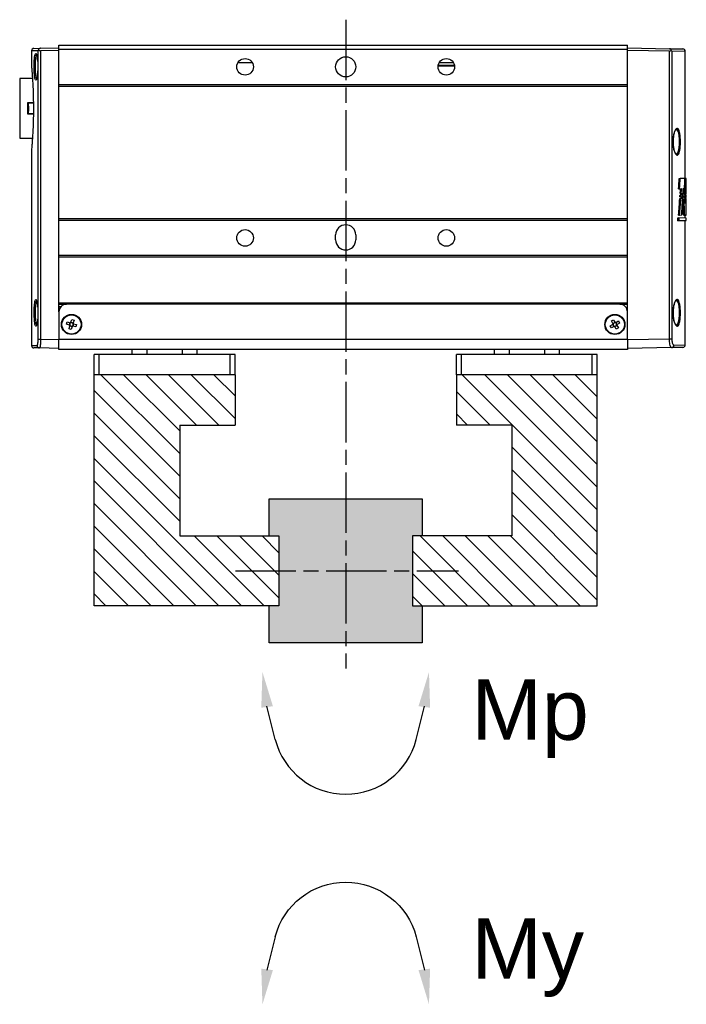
# Model space of a CAD drawing. Header units: millimetres. Extents: x 399 to 6233, y -1870 to 1602.
# Tile 54 of 256: x 3129 to 3261, y 871 to 1066. Entities that reach past the tile are written whole.
import ezdxf

# ---------------------------------------------------------------- set-up
doc = ezdxf.new("R2010")
doc.units = ezdxf.units.MM
doc.linetypes.add('AM_ISO08W050', pattern=[18, 12, -1.5, 3, -1.5])
for name, color, linetype, lineweight in [('AM_5', 3, 'Continuous', 25), ('AM_7', 4, 'AM_ISO08W050', 25), ('AM_8', 1, 'Continuous', 25)]:
    doc.layers.add(name, color=color, linetype=linetype, lineweight=lineweight)
doc.styles.get("Standard").update_dxf_attribs({"font": 'arial.ttf'})
pattern_1 = [(315, (3369.9288, 2243.5664), (2.245064, 2.245064), [])]

# ---------------------------------------------------------------- blocks, each defined once
blk = doc.blocks.new('CHS2B-S40_正')
at = {"color": 7, "linetype": 'Continuous', "lineweight": 25}
for p, q in [((3014.88, 4255.37), (3014.88, 4251.37)), ((3014.88, 4255.37), (3015.88, 4255.37)), ((3015.88, 4255.37), (3015.88, 4251.37)), ((3015.88, 4255.37), (3041.88, 4255.37)), ((3041.88, 4255.37), (3041.88, 4251.37)), ((3041.88, 4255.37), (3042.88, 4255.37)), ((3042.88, 4255.37), (3042.88, 4251.37)), ((3086.88, 4255.37), (3086.88, 4251.37)), ((3086.88, 4255.37), (3087.88, 4255.37)), ((3087.88, 4255.37), (3087.88, 4251.37)), ((3087.88, 4255.37), (3113.88, 4255.37)), ((3113.88, 4255.37), (3113.88, 4251.37)), ((3113.88, 4255.37), (3114.88, 4255.37)), ((3114.88, 4255.37), (3114.88, 4251.37)), ((3014.88, 4251.37), (3015.88, 4251.37)), ((3015.88, 4251.37), (3041.88, 4251.37)), ((3022.38, 4251.37), (3022.38, 4250.37)), ((3035.38, 4250.37), (3035.38, 4251.37)), ((3041.88, 4251.37), (3042.88, 4251.37)), ((3086.88, 4251.37), (3087.88, 4251.37)), ((3087.88, 4251.37), (3113.88, 4251.37)), ((3094.38, 4251.37), (3094.38, 4250.37)), ((3107.38, 4250.37), (3107.38, 4251.37)), ((3113.88, 4251.37), (3114.88, 4251.37)), ((2997.38, 4249.42), (2997.38, 4224.72)), ((2997.87, 4249.92), (3000.11, 4249.96)), ((3000.11, 4249.96), (3008.88, 4250.12)), ((3008.88, 4248.37), (3008.88, 4250.37)), ((3008.88, 4250.37), (3121.88, 4250.37)), ((3121.88, 4250.37), (3121.88, 4248.37)), ((3121.88, 4250.12), (3125.74, 4250.05)), ((3125.74, 4250.05), (3126.84, 4250.03)), ((3127.33, 4210.68), (3127.33, 4249.53)), ((3000.54, 4248.22), (3000.08, 4248.22)), ((3000.08, 4191.06), (3000.08, 4248.22)), ((3008.88, 4248.37), (3000.54, 4248.22)), ((3000.54, 4248.22), (3000.54, 4191.06)), ((3008.88, 4248.37), (3008.88, 4242.87)), ((3008.88, 4248.37), (3121.88, 4248.37)), ((3125.53, 4248.3), (3121.88, 4248.37)), ((3121.88, 4242.87), (3121.88, 4248.37)), ((3126.01, 4248.3), (3125.53, 4248.3)), ((3125.53, 4190.98), (3125.53, 4248.3)), ((3126.01, 4248.3), (3126.01, 4190.98)), ((3010.44, 4245.09), (3010.94, 4245.39)), ((3010.69, 4244.68), (3010.44, 4245.09)), ((3010.69, 4246.06), (3011.11, 4246.31)), ((3010.99, 4245.56), (3010.69, 4246.06)), ((3011.19, 4244.97), (3010.69, 4244.68)), ((3011.05, 4245.23), (3010.96, 4245.39)), ((3011, 4245.55), (3011.16, 4245.64)), ((3011.11, 4246.31), (3011.4, 4245.8)), ((3011.2, 4244.98), (3011.11, 4245.14)), ((3011.25, 4245.7), (3011.41, 4245.79)), ((3011.52, 4245.04), (3011.35, 4244.94)), ((3011.66, 4244.43), (3011.36, 4244.93)), ((3011.56, 4245.75), (3011.66, 4245.59)), ((3011.58, 4245.76), (3012.08, 4246.06)), ((3011.77, 4245.19), (3011.61, 4245.09)), ((3012.07, 4244.67), (3011.66, 4244.43)), ((3011.71, 4245.5), (3011.81, 4245.34)), ((3011.78, 4245.17), (3012.07, 4244.67)), ((3012.32, 4245.64), (3011.82, 4245.35)), ((3012.08, 4246.06), (3012.32, 4245.64)), ((3118.4, 4245.41), (3118.54, 4245.87)), ((3118.96, 4245.24), (3118.4, 4245.41)), ((3118.54, 4245.87), (3119.1, 4245.7)), ((3118.88, 4244.52), (3119.05, 4245.08)), ((3118.98, 4245.24), (3119.03, 4245.42)), ((3119.23, 4245.04), (3119.05, 4245.1)), ((3119.06, 4245.52), (3119.11, 4245.7)), ((3119.25, 4245.77), (3119.43, 4245.72)), ((3119.26, 4245.79), (3119.42, 4246.35)), ((3119.51, 4244.96), (3119.33, 4245.01)), ((3119.51, 4244.94), (3119.34, 4244.39)), ((3119.42, 4246.35), (3119.88, 4246.21)), ((3119.53, 4245.69), (3119.71, 4245.64)), ((3119.7, 4245.22), (3119.65, 4245.04)), ((3120.22, 4244.87), (3119.67, 4245.03)), ((3119.88, 4246.21), (3119.72, 4245.65)), ((3119.79, 4245.5), (3119.73, 4245.32)), ((3119.8, 4245.49), (3120.36, 4245.33)), ((3120.36, 4245.33), (3120.22, 4244.87)), ((3126.36, 4245.54), (3126.36, 4245.55)), ((2999.72, 4244.16), (2999.76, 4243.84)), ((3008.88, 4242.87), (3008.88, 4241.32)), ((3119.34, 4244.39), (3118.88, 4244.52)), ((3121.88, 4242.87), (3121.88, 4241.32)), ((3009.06, 4242.17), (3008.88, 4242.17)), ((3010.38, 4241.37), (3008.88, 4241.37)), ((3008.88, 4241.32), (3008.88, 4241.07)), ((3121.88, 4241.07), (3008.88, 4241.07)), ((3008.88, 4241.07), (3008.88, 4231.92)), ((3010.38, 4241.37), (3120.38, 4241.37)), ((3121.88, 4241.37), (3120.38, 4241.37)), ((3121.5, 4241.87), (3121.88, 4241.87)), ((3121.88, 4241.32), (3121.88, 4241.07)), ((3121.88, 4241.07), (3121.88, 4231.92)), ((3126.36, 4240.59), (3126.36, 4240.59)), ((3121.88, 4231.92), (3008.88, 4231.92)), ((3008.88, 4231.92), (3008.88, 4231.62)), ((3121.88, 4231.62), (3008.88, 4231.62)), ((3008.88, 4231.62), (3008.88, 4224.62)), ((3121.88, 4231.92), (3121.88, 4231.62)), ((3121.88, 4231.62), (3121.88, 4224.62)), ((3062.88, 4227.57), (3062.88, 4228.57)), ((3066.88, 4228.57), (3066.88, 4227.57)), ((2998.64, 4224.74), (2997.18, 4224.72)), ((2997.18, 4224.72), (2997.18, 4224.22)), ((2997.18, 4224.22), (2998.64, 4224.19)), ((2997.24, 4223.6), (2997.18, 4223.6)), ((2997.49, 4223.66), (2997.24, 4223.65)), ((2997.38, 4224.21), (2997.38, 4223.66)), ((2997.7, 4223.66), (2997.49, 4223.66)), ((2998.52, 4223.62), (2998.1, 4223.61)), ((2998.73, 4223.63), (2998.52, 4223.62)), ((2998.85, 4224.75), (2998.64, 4224.74)), ((2998.64, 4224.19), (2998.64, 4224.74)), ((2998.85, 4224.19), (2998.64, 4224.19)), ((2998.85, 4224.75), (2998.85, 4224.19)), ((3121.88, 4224.62), (3008.88, 4224.62)), ((3008.88, 4224.62), (3008.88, 4224.32)), ((3121.88, 4224.32), (3008.88, 4224.32)), ((3008.88, 4224.32), (3008.88, 4197.99)), ((3121.88, 4224.62), (3121.88, 4224.32)), ((3121.88, 4224.32), (3121.88, 4197.99)), ((2997.26, 4221.35), (2997.37, 4221.35)), ((2997.61, 4221.89), (2997.62, 4222.55)), ((2997.81, 4221.89), (2997.61, 4221.89)), ((2997.82, 4222.55), (2997.62, 4222.55)), ((2997.82, 4222.55), (2997.81, 4221.89)), ((2997.18, 4220.48), (2997.24, 4220.48)), ((2997.24, 4220.14), (2997.18, 4220.14)), ((2997.18, 4219.8), (2997.23, 4219.8)), ((2997.23, 4219.48), (2997.18, 4219.48)), ((2997.18, 4219.33), (2997.18, 4216.51)), ((2997.38, 4220.34), (2997.2, 4220.34)), ((2997.38, 4219.66), (2997.2, 4219.66)), ((2997.32, 4219.8), (2997.23, 4219.8)), ((2997.32, 4219.48), (2997.23, 4219.48)), ((2997.34, 4220.47), (2997.24, 4220.48)), ((2997.33, 4220.14), (2997.24, 4220.14)), ((2997.32, 4219.8), (2997.52, 4219.79)), ((2997.51, 4219.49), (2997.32, 4219.48)), ((2997.54, 4220.14), (2997.33, 4220.14)), ((2997.34, 4220.47), (2997.55, 4220.47)), ((2997.38, 4220.47), (2997.38, 4220.14)), ((2997.38, 4219.79), (2997.38, 4219.48)), ((2997.72, 4219.49), (2997.51, 4219.49)), ((2997.72, 4219.79), (2997.52, 4219.79)), ((2997.74, 4220.15), (2997.54, 4220.14)), ((2997.75, 4220.47), (2997.55, 4220.47)), ((2998.2, 4219.36), (2997.84, 4219.35)), ((2997.86, 4219.65), (2998.22, 4219.64)), ((2998.25, 4220.02), (2997.88, 4220.01)), ((2997.9, 4220.33), (2998.27, 4220.32)), ((2998.4, 4219.36), (2998.2, 4219.36)), ((2998.43, 4219.64), (2998.22, 4219.64)), ((2998.45, 4220.02), (2998.25, 4220.02)), ((2998.48, 4220.32), (2998.27, 4220.32)), ((2997.3, 4218.6), (2997.22, 4218.59)), ((2997.5, 4217.51), (2997.44, 4217.51)), ((2997.79, 4218.37), (2997.53, 4218.37)), ((2998.53, 4218.39), (2998.13, 4218.38)), ((2998.74, 4218.39), (2998.53, 4218.39)), ((2997.18, 4216.36), (2997.31, 4216.36)), ((2997.46, 4216.35), (2997.31, 4216.36)), ((2997.38, 4216.35), (2997.38, 4191.11)), ((2997.46, 4216.35), (2998.37, 4216.34)), ((2998.58, 4216.33), (2998.37, 4216.34)), ((2999.72, 4210.16), (2999.76, 4209.84)), ((3127.33, 4210.68), (3127.33, 4210.68)), ((3127.33, 4210.62), (3127.33, 4210.66)), ((3129.68, 4208.37), (3127.15, 4208.37)), ((3129.68, 4202.42), (3129.68, 4208.37)), ((3126.97, 4203.57), (3128.08, 4203.57)), ((3128.08, 4203.57), (3128.08, 4201.27)), ((3127.91, 4203.42), (3126.96, 4203.42)), ((3129.68, 4196.47), (3129.68, 4202.42)), ((3126.96, 4201.42), (3127.91, 4201.42)), ((3128.08, 4201.27), (3126.97, 4201.27)), ((3121.88, 4197.99), (3008.88, 4197.99)), ((3008.88, 4197.99), (3008.88, 4197.69)), ((3121.88, 4197.69), (3008.88, 4197.69)), ((3008.88, 4197.69), (3008.88, 4190.69)), ((3121.88, 4197.99), (3121.88, 4197.69)), ((3121.88, 4197.69), (3121.88, 4190.69)), ((3126.37, 4196.64), (3126.38, 4196.65)), ((3127.15, 4196.47), (3129.68, 4196.47)), ((3043.23, 4194.07), (3046.53, 4194.07)), ((3046.5, 4193.87), (3043.26, 4193.87)), ((3043.57, 4195.16), (3043.57, 4195.16)), ((3046.2, 4195.16), (3046.2, 4195.16)), ((3083.57, 4195.16), (3083.57, 4195.16)), ((3086.2, 4195.16), (3086.2, 4195.16)), ((3127.33, 4191), (3127.33, 4194.18)), ((3000.54, 4190.56), (2997.87, 4190.61)), ((3000.54, 4191.06), (3008.88, 4190.92)), ((3008.88, 4190.42), (3000.54, 4190.56)), ((3121.88, 4190.69), (3008.88, 4190.69)), ((3008.88, 4190.69), (3008.88, 4189.87)), ((3121.88, 4189.87), (3008.88, 4189.87)), ((3121.88, 4190.92), (3125.53, 4190.98)), ((3121.88, 4190.69), (3121.88, 4189.87)), ((3125.53, 4190.48), (3121.88, 4190.42)), ((3126.84, 4190.5), (3125.53, 4190.48)), ((3126.37, 4191.69), (3126.37, 4191.69))]:
    blk.add_line(p, q, dxfattribs=at)
at = {"color": 8, "linetype": 'Continuous', "lineweight": 25}
for p, q in [((3025.38, 4250.37), (3025.38, 4251.37)), ((3032.38, 4250.37), (3032.38, 4251.37)), ((3097.38, 4250.37), (3097.38, 4251.37)), ((3104.38, 4250.37), (3104.38, 4251.37)), ((2999.64, 4249.46), (2997.38, 4249.42)), ((3127.33, 4249.53), (3126.22, 4249.55)), ((3127.33, 4210.63), (3127.33, 4210.68)), ((2997.38, 4191.11), (3000.08, 4191.06)), ((3126.01, 4190.98), (3127.33, 4191))]:
    blk.add_line(p, q, dxfattribs=at)
at = {"color": 7, "linetype": 'Continuous', "lineweight": 25}
for centre, radius in [((3011.38, 4245.37), 2), ((3011.38, 4245.37), 1.9), ((3119.38, 4245.37), 2), ((3119.38, 4245.37), 1.9), ((3044.88, 4228.17), 1.65), ((3084.88, 4228.17), 1.65), ((3044.88, 4194.17), 1.65), ((3064.88, 4194.17), 2), ((3084.88, 4194.17), 1.65)]:
    blk.add_circle(centre, radius, dxfattribs=at)
for centre, radius, start, end in [((2997.88, 4249.42), 0.5, 91, 180.8614), ((3000.13, 4249.48), 0.488, 92.4564, 181.4964), ((3125.72, 4249.55), 0.497, 359.6321, 88.6561), ((3126.83, 4249.53), 0.5, 0.8442, 89), ((3011.38, 4245.37), 0.439, 153.6557, 177.4445), ((3011.38, 4245.37), 0.356, 163.0125, 168.0878), ((3011.38, 4245.37), 0.355, 168.0878, 202.1676), ((3011.38, 4245.37), 0.356, 128.9326, 163.0125), ((3011.38, 4245.37), 0.355, 202.1676, 218.9326), ((3011.38, 4245.37), 0.355, 218.9326, 253.0125), ((3011.38, 4245.37), 0.356, 112.1676, 128.9326), ((3011.38, 4245.37), 0.439, 243.6557, 267.4445), ((3011.38, 4245.37), 0.356, 78.0878, 112.1676), ((3011.38, 4245.37), 0.355, 253.0125, 258.0878), ((3011.38, 4245.37), 0.355, 258.0878, 292.1676), ((3011.38, 4245.37), 0.439, 63.6557, 87.4445), ((3011.38, 4245.37), 0.355, 73.0125, 78.0878), ((3011.38, 4245.37), 0.356, 38.9326, 73.0125), ((3011.38, 4245.37), 0.355, 292.1676, 308.9326), ((3011.38, 4245.37), 0.355, 308.9326, 343.0125), ((3011.38, 4245.37), 0.356, 22.1676, 38.9326), ((3011.38, 4245.37), 0.355, 348.0878, 22.1676), ((3011.38, 4245.37), 0.355, 343.0125, 348.0878), ((3011.38, 4245.37), 0.439, 333.6557, 357.4445), ((3119.38, 4245.37), 0.439, 196.6374, 220.4261), ((3119.38, 4245.37), 0.355, 155.1493, 171.9143), ((3119.38, 4245.37), 0.355, 171.9143, 205.9941), ((3119.38, 4245.37), 0.356, 121.0694, 155.1493), ((3119.38, 4245.37), 0.355, 205.9941, 211.0694), ((3119.38, 4245.37), 0.355, 211.0694, 245.1493), ((3119.38, 4245.37), 0.439, 106.6374, 130.4261), ((3119.38, 4245.37), 0.356, 115.9941, 121.0694), ((3119.38, 4245.37), 0.356, 81.9143, 115.9941), ((3119.38, 4245.37), 0.355, 245.1493, 261.9143), ((3119.38, 4245.37), 0.355, 261.9143, 295.9941), ((3119.38, 4245.37), 0.356, 65.1493, 81.9143), ((3119.38, 4245.37), 0.439, 286.6374, 310.4261), ((3119.38, 4245.37), 0.356, 31.0694, 65.1493), ((3119.38, 4245.37), 0.355, 295.9941, 301.0694), ((3119.38, 4245.37), 0.355, 301.0694, 335.1493), ((3119.38, 4245.37), 0.355, 25.9941, 31.0694), ((3119.38, 4245.37), 0.356, 351.9143, 25.9941), ((3119.38, 4245.37), 0.356, 335.1493, 351.9143), ((3119.38, 4245.37), 0.439, 16.6374, 40.4261), ((3010.38, 4242.87), 1.5, 180, 270), ((3120.38, 4242.87), 1.5, 270, 0), ((3064.88, 4228.57), 2, 0, 180), ((3064.88, 4227.57), 2, 180, 0), ((2997.88, 4191.11), 0.5, 180.9065, 269), ((3126.83, 4191), 0.5, 271, 0.9872)]:
    blk.add_arc(centre, radius, start, end, dxfattribs=at)
for centre, major_axis, ratio, start_param, end_param in [((3011.34, 4245.34), (0.269, 0.159), 0.990116, 2.973204, 3.309981), ((3011.36, 4245.4), (-0.159, 0.269), 0.990116, 6.114797, 6.451574), ((3011.4, 4245.33), (-0.159, 0.269), 0.990116, 2.973204, 3.309981), ((3011.42, 4245.39), (0.269, 0.159), 0.990116, 6.114797, 6.451574), ((3119.34, 4245.38), (0.3, -0.089), 0.990116, 2.973204, 3.309981), ((3119.37, 4245.32), (0.089, 0.3), 0.990116, 2.973204, 3.309981), ((3119.39, 4245.41), (0.089, 0.3), 0.990116, 6.114797, 6.451574), ((3119.42, 4245.35), (0.3, -0.089), 0.990116, 6.114797, 6.451574), ((3043.13, 4221.84), (-0.94, 142.85), 0.321589, 1.556351, 1.568613), ((3043.13, 4197.72), (0.94, 142.85), 0.321589, 1.390618, 1.413971), ((3043.13, 4186.82), (-0.94, 142.85), 0.321589, 1.308143, 1.331987), ((3043.13, 4186.82), (-0.94, 142.23), 0.321589, 1.306951, 1.330958), ((3043.13, 4221.86), (0.94, 142.85), 0.321589, 1.568021, 1.58257), ((3043.13, 4210.61), (-0.94, 141.58), 0.324488, 1.492652, 1.498875), ((3043.13, 4211.25), (0.94, 141.58), 0.324488, 1.501553, 1.507773), ((3043.13, 4199.83), (-0.94, 142.85), 0.321589, 1.413631, 1.423685), ((3043.13, 4199.83), (-0.94, 142.23), 0.321589, 1.412953, 1.423072), ((3043.13, 4221.93), (0.94, 141.58), 0.324488, 1.585606, 1.588005), ((3043.13, 4221.95), (0.94, 142.85), 0.321589, 1.590191, 1.591246), ((3043.13, 4221.84), (-0.94, 142.85), 0.321589, 1.578206, 1.579167), ((3043.13, 4217.96), (0.85, 223.22), 0.205816, 1.563359, 1.563974), ((3043.13, 4210.53), (-0.94, 142.85), 0.321589, 1.505983, 1.512206), ((3043.13, 4210.69), (-0.94, 141.58), 0.324488, 1.501839, 1.504256), ((3043.13, 4211.18), (0.94, 142.85), 0.321589, 1.514734, 1.520956), ((3043.13, 4211.25), (0.94, 141.58), 0.324488, 1.510138, 1.512578), ((3043.13, 4199.76), (-0.94, 142.85), 0.321589, 1.430139, 1.444066), ((3043.13, 4200.01), (-0.94, 141.58), 0.324488, 1.425961, 1.428471), ((3043.13, 4199.76), (-0.94, 142.23), 0.321589, 1.429504, 1.437437), ((3043.13, 4200.01), (-0.94, 140.96), 0.324488, 1.425308, 1.427879), ((3043.13, 4197.83), (0.94, 142.85), 0.321589, 1.421675, 1.428616), ((3043.13, 4197.96), (0.94, 141.58), 0.324488, 1.416587, 1.419188), ((3043.13, 4186.94), (-0.94, 142.85), 0.321589, 1.339718, 1.346764), ((3043.13, 4187.18), (-0.94, 141.58), 0.324488, 1.334527, 1.337259), ((3043.13, 4186.94), (-0.94, 142.23), 0.321589, 1.338673, 1.345751), ((3043.13, 4187.18), (-0.94, 140.96), 0.324488, 1.333458, 1.336255), ((3043.13, 4203.45), (0.94, 141.69), 0.324235, 1.467493, 1.48179), ((3043.13, 4181.74), (-0.94, 141.69), 0.324235, 1.307008, 1.321952), ((3043.13, 4181.74), (-0.94, 141.07), 0.324235, 1.305811, 1.320878), ((3000.55, 4190.56), (-0.358, 0.361), 0.965693, 5.50215, 6.366578), ((3125.52, 4190.48), (0.355, 0.365), 0.965693, 6.09596, 7.055493)]:
    blk.add_ellipse(centre, major_axis=major_axis, ratio=ratio, start_param=start_param, end_param=end_param, dxfattribs=at)
for points, knots in [([(3000.08, 4248.22), (3000.08, 4248.29), (3000.07, 4248.5), (3000.03, 4248.84), (2999.93, 4249.19), (2999.79, 4249.42), (2999.69, 4249.45), (2999.64, 4249.46)], [0, 0, 0, 0, 0.100712, 0.310835, 0.535429, 0.767557, 1, 1, 1, 1]), ([(3000.11, 4249.96), (3000.16, 4249.94), (3000.25, 4249.9), (3000.39, 4249.57), (3000.49, 4249.09), (3000.53, 4248.61), (3000.54, 4248.32), (3000.54, 4248.22)], [0, 0, 0, 0, 0.228462, 0.458369, 0.683803, 0.897275, 1, 1, 1, 1]), ([(3125.53, 4248.3), (3125.53, 4248.35), (3125.53, 4248.45), (3125.53, 4248.59), (3125.54, 4248.73), (3125.54, 4248.87), (3125.55, 4249.05), (3125.56, 4249.22), (3125.58, 4249.38), (3125.59, 4249.53), (3125.61, 4249.66), (3125.63, 4249.77), (3125.64, 4249.84), (3125.66, 4249.91), (3125.67, 4249.96), (3125.69, 4250), (3125.71, 4250.03), (3125.72, 4250.05), (3125.73, 4250.05), (3125.74, 4250.05)], [0, 0, 0, 0, 0.051798, 0.103952, 0.157226, 0.210886, 0.262614, 0.367788, 0.421354, 0.473287, 0.578865, 0.632629, 0.685242, 0.738214, 0.792314, 0.846802, 0.884772, 0.961351, 1, 1, 1, 1]), ([(3126.22, 4249.55), (3126.22, 4249.55), (3126.21, 4249.55), (3126.19, 4249.54), (3126.17, 4249.51), (3126.16, 4249.49), (3126.14, 4249.45), (3126.13, 4249.4), (3126.11, 4249.35), (3126.1, 4249.29), (3126.08, 4249.23), (3126.07, 4249.15), (3126.06, 4249.07), (3126.05, 4248.96), (3126.03, 4248.84), (3126.03, 4248.71), (3126.02, 4248.58), (3126.01, 4248.44), (3126.01, 4248.34), (3126.01, 4248.3)], [0, 0, 0, 0, 0.038217, 0.115279, 0.154163, 0.207027, 0.260241, 0.314565, 0.369275, 0.421241, 0.473552, 0.526958, 0.580748, 0.63228, 0.737072, 0.790462, 0.841929, 0.946633, 1, 1, 1, 1]), ([(2999.81, 4243.32), (2999.81, 4243.21), (2999.82, 4242.81), (2999.77, 4242.13), (2999.63, 4241.37), (2999.42, 4240.78), (2999.17, 4240.42), (2998.91, 4240.36), (2998.68, 4240.63), (2998.5, 4241.18), (2998.4, 4241.87), (2998.35, 4242.62), (2998.34, 4243.41), (2998.4, 4244.26), (2998.51, 4244.99), (2998.68, 4245.51), (2998.91, 4245.76), (2999.16, 4245.72), (2999.42, 4245.36), (2999.64, 4244.72), (2999.77, 4243.99), (2999.8, 4243.5), (2999.81, 4243.32)], [0, 0, 0, 0, 0.019842, 0.069952, 0.120224, 0.172425, 0.227195, 0.283756, 0.340448, 0.39587, 0.449602, 0.483074, 0.534639, 0.586219, 0.638007, 0.690579, 0.744435, 0.799843, 0.856453, 0.912995, 0.967697, 1, 1, 1, 1]), ([(2999.19, 4245.53), (2999.19, 4245.53), (2999.19, 4245.53), (2999.23, 4245.52), (2999.33, 4245.41), (2999.43, 4245.22), (2999.54, 4244.94), (2999.64, 4244.61), (2999.69, 4244.34), (2999.71, 4244.21)], [0, 0, 0, 0, 0.071744, 0.217827, 0.373078, 0.524404, 0.685353, 0.847546, 1, 1, 1, 1]), ([(3011.03, 4245.44), (3011.03, 4245.44), (3011, 4245.42), (3010.97, 4245.4), (3010.95, 4245.39), (3010.94, 4245.39)], [0, 0, 0, 0, 0.2084, 0.873928, 1, 1, 1, 1]), ([(3010.99, 4245.56), (3010.99, 4245.56), (3011, 4245.53), (3011.02, 4245.5), (3011.04, 4245.48), (3011.04, 4245.47)], [0, 0, 0, 0, 0.126072, 0.7916, 1, 1, 1, 1]), ([(3011.19, 4244.97), (3011.19, 4244.97), (3011.21, 4244.99), (3011.24, 4245.01), (3011.27, 4245.02), (3011.28, 4245.03)], [0, 0, 0, 0, 0.126072, 0.7916, 1, 1, 1, 1]), ([(3011.31, 4245.02), (3011.31, 4245.01), (3011.33, 4244.98), (3011.35, 4244.95), (3011.36, 4244.93), (3011.36, 4244.93)], [0, 0, 0, 0, 0.2084, 0.873928, 1, 1, 1, 1]), ([(3011.46, 4245.71), (3011.45, 4245.72), (3011.43, 4245.75), (3011.42, 4245.78), (3011.4, 4245.8), (3011.4, 4245.8)], [0, 0, 0, 0, 0.2084, 0.873928, 1, 1, 1, 1]), ([(3011.58, 4245.76), (3011.57, 4245.76), (3011.55, 4245.74), (3011.52, 4245.73), (3011.49, 4245.71), (3011.49, 4245.71)], [0, 0, 0, 0, 0.126072, 0.7916, 1, 1, 1, 1]), ([(3011.78, 4245.17), (3011.77, 4245.17), (3011.76, 4245.2), (3011.74, 4245.23), (3011.73, 4245.26), (3011.72, 4245.26)], [0, 0, 0, 0, 0.126072, 0.7916, 1, 1, 1, 1]), ([(3011.73, 4245.29), (3011.74, 4245.3), (3011.76, 4245.31), (3011.79, 4245.33), (3011.82, 4245.34), (3011.82, 4245.35)], [0, 0, 0, 0, 0.2084, 0.873928, 1, 1, 1, 1]), ([(3118.96, 4245.24), (3118.96, 4245.24), (3118.99, 4245.23), (3119.02, 4245.22), (3119.05, 4245.21), (3119.06, 4245.21)], [0, 0, 0, 0, 0.126072, 0.7916, 1, 1, 1, 1]), ([(3119.08, 4245.18), (3119.08, 4245.18), (3119.07, 4245.14), (3119.06, 4245.11), (3119.05, 4245.09), (3119.05, 4245.08)], [0, 0, 0, 0, 0.2084, 0.873928, 1, 1, 1, 1]), ([(3119.2, 4245.67), (3119.19, 4245.67), (3119.16, 4245.68), (3119.13, 4245.69), (3119.1, 4245.7), (3119.1, 4245.7)], [0, 0, 0, 0, 0.2084, 0.873928, 1, 1, 1, 1]), ([(3119.26, 4245.79), (3119.25, 4245.78), (3119.25, 4245.76), (3119.24, 4245.72), (3119.23, 4245.69), (3119.23, 4245.69)], [0, 0, 0, 0, 0.126072, 0.7916, 1, 1, 1, 1]), ([(3119.51, 4244.94), (3119.51, 4244.95), (3119.52, 4244.97), (3119.53, 4245.01), (3119.54, 4245.04), (3119.54, 4245.05)], [0, 0, 0, 0, 0.126072, 0.7916, 1, 1, 1, 1]), ([(3119.57, 4245.06), (3119.57, 4245.06), (3119.6, 4245.05), (3119.64, 4245.04), (3119.66, 4245.03), (3119.67, 4245.03)], [0, 0, 0, 0, 0.2084, 0.873928, 1, 1, 1, 1]), ([(3119.69, 4245.55), (3119.69, 4245.56), (3119.7, 4245.59), (3119.71, 4245.62), (3119.72, 4245.65), (3119.72, 4245.65)], [0, 0, 0, 0, 0.2084, 0.873928, 1, 1, 1, 1]), ([(3119.8, 4245.49), (3119.8, 4245.49), (3119.77, 4245.5), (3119.74, 4245.51), (3119.71, 4245.52), (3119.7, 4245.52)], [0, 0, 0, 0, 0.126072, 0.7916, 1, 1, 1, 1]), ([(3126.39, 4240.5), (3126.36, 4240.55), (3126.29, 4240.67), (3126.18, 4241.2), (3126.11, 4241.86), (3126.07, 4242.6), (3126.06, 4243.39), (3126.1, 4244.25), (3126.19, 4244.97), (3126.29, 4245.47), (3126.36, 4245.58), (3126.39, 4245.63)], [0, 0, 0, 0, 0.094196, 0.219589, 0.344151, 0.42232, 0.543668, 0.665029, 0.786805, 0.910016, 1, 1, 1, 1]), ([(2999.8, 4243.28), (2999.8, 4243.23), (2999.81, 4243.02), (2999.79, 4242.66), (2999.76, 4242.2), (2999.69, 4241.77), (2999.6, 4241.39), (2999.5, 4241.06), (2999.38, 4240.82), (2999.28, 4240.66), (2999.19, 4240.6), (2999.19, 4240.6), (2999.19, 4240.6)], [0, 0, 0, 0, 0.033478, 0.142331, 0.250419, 0.359359, 0.468801, 0.579272, 0.690309, 0.799313, 0.904337, 1, 1, 1, 1]), ([(2997.24, 4223.65), (2997.23, 4223.6), (2997.22, 4223.48), (2997.2, 4223.09), (2997.2, 4222.74), (2997.19, 4222.55)], [0, 0, 0, 0, 0.3275576, 0.6584794, 1, 1, 1, 1]), ([(2997.62, 4222.55), (2997.62, 4222.65), (2997.62, 4222.87), (2997.61, 4223.18), (2997.58, 4223.43), (2997.54, 4223.61), (2997.51, 4223.66), (2997.5, 4223.66), (2997.49, 4223.66)], [0, 0, 0, 0, 0.184057, 0.379562, 0.575655, 0.773408, 0.97276, 1, 1, 1, 1]), ([(2997.7, 4223.66), (2997.71, 4223.65), (2997.74, 4223.63), (2997.78, 4223.46), (2997.81, 4223.21), (2997.82, 4222.89), (2997.82, 4222.67), (2997.82, 4222.55)], [0, 0, 0, 0, 0.1996413, 0.399745, 0.5994184, 0.7975707, 1, 1, 1, 1]), ([(2997.31, 4216.36), (2997.33, 4216.4), (2997.36, 4216.48), (2997.4, 4216.85), (2997.43, 4217.22), (2997.44, 4217.46), (2997.44, 4217.51)], [0, 0, 0, 0, 0.3015107, 0.6050395, 0.9083093, 1, 1, 1, 1]), ([(2997.18, 4216.51), (2997.18, 4216.49), (2997.18, 4216.4), (2997.18, 4216.37), (2997.18, 4216.36), (2997.18, 4216.36)], [0, 0, 0, 0, 0.21679, 0.900308, 1, 1, 1, 1]), ([(2999.81, 4209.32), (2999.81, 4209.21), (2999.82, 4208.81), (2999.77, 4208.13), (2999.63, 4207.37), (2999.42, 4206.78), (2999.17, 4206.42), (2998.91, 4206.36), (2998.68, 4206.63), (2998.5, 4207.18), (2998.4, 4207.87), (2998.35, 4208.62), (2998.34, 4209.41), (2998.4, 4210.26), (2998.51, 4210.99), (2998.68, 4211.51), (2998.91, 4211.76), (2999.16, 4211.72), (2999.42, 4211.36), (2999.64, 4210.72), (2999.77, 4209.99), (2999.8, 4209.5), (2999.81, 4209.32)], [0, 0, 0, 0, 0.019842, 0.069952, 0.120224, 0.172425, 0.227195, 0.283756, 0.340448, 0.39587, 0.449602, 0.483074, 0.534639, 0.586219, 0.638007, 0.690579, 0.744435, 0.799843, 0.856453, 0.912995, 0.967697, 1, 1, 1, 1]), ([(2999.19, 4211.53), (2999.19, 4211.53), (2999.19, 4211.53), (2999.23, 4211.52), (2999.33, 4211.41), (2999.43, 4211.22), (2999.54, 4210.94), (2999.64, 4210.61), (2999.69, 4210.34), (2999.71, 4210.21)], [0, 0, 0, 0, 0.071744, 0.217827, 0.373078, 0.524404, 0.685353, 0.847546, 1, 1, 1, 1]), ([(3127.33, 4194.18), (3127.33, 4194.18), (3127.33, 4194.18), (3127.3, 4194.45), (3127.26, 4194.94), (3127.21, 4195.66), (3127.14, 4196.56), (3127.08, 4197.63), (3127.02, 4198.83), (3126.98, 4200.15), (3126.96, 4201.52), (3126.95, 4202.92), (3126.97, 4204.3), (3127.01, 4205.63), (3127.06, 4206.86), (3127.12, 4207.98), (3127.19, 4208.93), (3127.25, 4209.7), (3127.3, 4210.34), (3127.32, 4210.53), (3127.33, 4210.63)], [0, 0, 0, 0, 0.0387, 0.0933, 0.149473, 0.204122, 0.260339, 0.31517, 0.371589, 0.426429, 0.482874, 0.537545, 0.593813, 0.648427, 0.704623, 0.759412, 0.815784, 0.870727, 0.927268, 1, 1, 1, 1]), ([(2999.8, 4209.28), (2999.8, 4209.23), (2999.81, 4209.02), (2999.79, 4208.66), (2999.76, 4208.2), (2999.69, 4207.77), (2999.6, 4207.39), (2999.5, 4207.06), (2999.38, 4206.82), (2999.28, 4206.66), (2999.19, 4206.6), (2999.19, 4206.6), (2999.19, 4206.6)], [0, 0, 0, 0, 0.033478, 0.142331, 0.250419, 0.359359, 0.468801, 0.579272, 0.690309, 0.799313, 0.904337, 1, 1, 1, 1]), ([(3127.91, 4203.42), (3127.9, 4203.18), (3127.89, 4202.69), (3127.9, 4202.02), (3127.9, 4201.59), (3127.91, 4201.42)], [0, 0, 0, 0, 0.361395, 0.729973, 1, 1, 1, 1]), ([(3126.41, 4191.6), (3126.38, 4191.65), (3126.3, 4191.77), (3126.2, 4192.3), (3126.12, 4192.96), (3126.08, 4193.7), (3126.08, 4194.49), (3126.12, 4195.35), (3126.2, 4196.07), (3126.31, 4196.57), (3126.38, 4196.69), (3126.41, 4196.73)], [0, 0, 0, 0, 0.094601, 0.219839, 0.34426, 0.422345, 0.543599, 0.664866, 0.786544, 0.909638, 1, 1, 1, 1]), ([(3043.44, 4193.37), (3043.67, 4193.37), (3043.9, 4193.37), (3044.38, 4193.37), (3044.63, 4193.37), (3045.15, 4193.37), (3045.39, 4193.37), (3045.87, 4193.37), (3046.1, 4193.37), (3046.32, 4193.37)], [0, 0, 0, 0, 0.25, 0.25, 0.5, 0.5, 0.75, 0.75, 1, 1, 1, 1]), ([(3083.44, 4193.37), (3083.67, 4193.37), (3083.9, 4193.37), (3084.38, 4193.37), (3084.63, 4193.37), (3085.15, 4193.37), (3085.39, 4193.37), (3085.87, 4193.37), (3086.1, 4193.37), (3086.32, 4193.37)], [0, 0, 0, 0, 0.25, 0.25, 0.5, 0.5, 0.75, 0.75, 1, 1, 1, 1]), ([(3000.08, 4191.06), (3000.08, 4191.06), (3000.1, 4191), (3000.13, 4190.95), (3000.16, 4190.89)], [0, 0, 0, 0, 0.018712, 1, 1, 1, 1]), ([(3000.16, 4190.89), (3000.16, 4190.89), (3000.16, 4190.85), (3000.18, 4190.77), (3000.24, 4190.67), (3000.34, 4190.6), (3000.44, 4190.57), (3000.51, 4190.56), (3000.54, 4190.56)], [0, 0, 0, 0, 0.00283, 0.284431, 0.502773, 0.68077, 0.859284, 1, 1, 1, 1]), ([(3125.53, 4190.48), (3125.57, 4190.48), (3125.65, 4190.49), (3125.76, 4190.54), (3125.86, 4190.62), (3125.91, 4190.7), (3125.93, 4190.76), (3125.94, 4190.77)], [0, 0, 0, 0, 0.196489, 0.392893, 0.590837, 0.899183, 1, 1, 1, 1]), ([(3126.01, 4190.98), (3126.01, 4190.98), (3126, 4190.91), (3125.97, 4190.84), (3125.94, 4190.77)], [0, 0, 0, 0, 0.015237, 1, 1, 1, 1])]:
    blk.add_open_spline(points, degree=3, knots=knots, dxfattribs=at)
at = {"color": 8, "linetype": 'Continuous', "lineweight": 25}
for points, knots in [([(2999.18, 4245.5), (2999.15, 4245.51), (2999.04, 4245.54), (2998.88, 4245.31), (2998.7, 4244.85), (2998.59, 4244.17), (2998.54, 4243.38), (2998.54, 4242.65), (2998.59, 4241.96), (2998.69, 4241.32), (2998.87, 4240.82), (2999.04, 4240.59), (2999.16, 4240.62), (2999.18, 4240.63)], [0, 0, 0, 0, 0.038336, 0.146776, 0.252572, 0.356778, 0.46058, 0.564359, 0.63172, 0.739837, 0.851367, 0.965517, 1, 1, 1, 1]), ([(3126.6, 4243.32), (3126.6, 4243.5), (3126.59, 4243.94), (3126.56, 4244.35), (3126.52, 4244.79), (3126.47, 4245.16), (3126.37, 4245.49), (3126.3, 4245.49), (3126.27, 4245.49)], [0, 0, 0, 0, 0.146948, 0.375319, 0.375712, 0.606261, 0.838432, 1, 1, 1, 1]), ([(3126.39, 4245.63), (3126.41, 4245.66), (3126.46, 4245.77), (3126.56, 4245.68), (3126.66, 4245.34), (3126.74, 4244.72), (3126.78, 4244.02), (3126.79, 4243.53), (3126.8, 4243.34)], [0, 0, 0, 0, 0.056729, 0.261655, 0.466183, 0.669238, 0.870648, 1, 1, 1, 1]), ([(3126.33, 4240.66), (3126.33, 4240.66), (3126.38, 4240.67), (3126.46, 4240.95), (3126.54, 4241.48), (3126.59, 4242.21), (3126.61, 4242.86), (3126.6, 4243.23), (3126.6, 4243.32)], [0, 0, 0, 0, 0.0483, 0.268069, 0.486531, 0.704298, 0.922012, 1, 1, 1, 1]), ([(3126.8, 4243.34), (3126.8, 4243.24), (3126.8, 4242.84), (3126.79, 4242.14), (3126.74, 4241.36), (3126.66, 4240.76), (3126.55, 4240.44), (3126.46, 4240.36), (3126.4, 4240.48), (3126.39, 4240.5)], [0, 0, 0, 0, 0.063455, 0.240605, 0.417844, 0.595707, 0.77467, 0.955005, 1, 1, 1, 1]), ([(2999.18, 4211.5), (2999.15, 4211.51), (2999.04, 4211.54), (2998.88, 4211.31), (2998.7, 4210.85), (2998.59, 4210.17), (2998.54, 4209.38), (2998.54, 4208.65), (2998.59, 4207.96), (2998.69, 4207.32), (2998.87, 4206.82), (2999.04, 4206.59), (2999.16, 4206.62), (2999.18, 4206.63)], [0, 0, 0, 0, 0.038336, 0.146776, 0.252572, 0.356778, 0.46058, 0.564359, 0.63172, 0.739837, 0.851367, 0.965517, 1, 1, 1, 1]), ([(3126.61, 4194.42), (3126.61, 4194.6), (3126.6, 4195.04), (3126.57, 4195.45), (3126.53, 4195.89), (3126.48, 4196.25), (3126.4, 4196.55), (3126.35, 4196.56), (3126.34, 4196.56)], [0, 0, 0, 0, 0.1640865, 0.4191377, 0.4195662, 0.6770037, 0.9362282, 1, 1, 1, 1]), ([(3126.41, 4196.73), (3126.42, 4196.76), (3126.47, 4196.88), (3126.57, 4196.78), (3126.67, 4196.44), (3126.75, 4195.82), (3126.8, 4195.12), (3126.8, 4194.63), (3126.81, 4194.44)], [0, 0, 0, 0, 0.055992, 0.261065, 0.465736, 0.668951, 0.870547, 1, 1, 1, 1]), ([(3126.34, 4191.76), (3126.35, 4191.76), (3126.4, 4191.77), (3126.47, 4192.05), (3126.55, 4192.58), (3126.6, 4193.31), (3126.62, 4193.96), (3126.61, 4194.33), (3126.61, 4194.42)], [0, 0, 0, 0, 0.045308, 0.265731, 0.48487, 0.703328, 0.921733, 1, 1, 1, 1]), ([(3126.81, 4194.44), (3126.81, 4194.34), (3126.81, 4193.94), (3126.8, 4193.24), (3126.75, 4192.46), (3126.67, 4191.86), (3126.56, 4191.54), (3126.47, 4191.46), (3126.42, 4191.58), (3126.41, 4191.6)], [0, 0, 0, 0, 0.063534, 0.240835, 0.418224, 0.596227, 0.775309, 0.955741, 1, 1, 1, 1])]:
    blk.add_open_spline(points, degree=3, knots=knots, dxfattribs=at)
blk = doc.blocks.new('23WTEDS')
at = {"color": 3}
for p, q in [((-393.38, 1250.24), (-399.96, 1251.91)), ((-393.38, 1222.26), (-399.96, 1220.59))]:
    blk.add_line(p, q, dxfattribs=at)
blk.add_arc((-396.93, 1236.25), 14.44, 284.2426, 75.7574, dxfattribs=at)
at = {"layer": 'AM_5', "linetype": 'Continuous'}
for points in [[(-399.68, 1253.03), (-399.98, 1250.72), (-406.77, 1252.8)], [(-399.68, 1219.47), (-399.98, 1221.78), (-406.77, 1219.7)]]:
    blk.add_trace(points, dxfattribs=at)

msp = doc.modelspace()

# ---------------------------------------------------------------- hatches: boundary and pattern name
h = msp.add_hatch()
h.set_pattern_fill('ANSI31', color=32, angle=-90, style=0)
h.set_pattern_definition(pattern_1)
h.paths.add_polyline_path([(3180.417, 949.788), (3180.417, 963.663), (3160.712, 963.663), (3160.712, 985.687), (3171.712, 985.687), (3171.712, 995.687), (3143.712, 995.687), (3143.712, 949.788)])
h = msp.add_hatch()
h.set_pattern_fill('ANSI31', color=32, angle=-90, style=0)
h.set_pattern_definition(pattern_1)
h.paths.add_polyline_path([(3215.712, 995.687), (3215.712, 985.687), (3226.712, 985.687), (3226.712, 963.663), (3207.007, 963.663), (3207.007, 949.788), (3243.712, 949.788), (3243.712, 995.687)])
at = {"layer": 'AM_8'}
msp.add_hatch(color=256, dxfattribs=at).paths.add_polyline_path([(3208.901, 963.663), (3208.901, 971.032), (3178.523, 971.032), (3178.523, 963.663), (3180.417, 963.663), (3180.417, 949.788), (3178.523, 949.788), (3178.523, 942.42), (3208.901, 942.42), (3208.901, 949.788), (3207.007, 949.788), (3207.007, 963.663)])

# ---------------------------------------------------------------- linework, layer by layer
at = {"color": 32}
for p, q in [((3143.712, 949.788), (3143.712, 995.687)), ((3171.712, 995.687), (3171.712, 985.687)), ((3215.712, 995.687), (3215.712, 985.687)), ((3243.712, 949.788), (3243.712, 995.687)), ((3160.712, 985.687), (3160.712, 963.663)), ((3160.712, 985.687), (3171.712, 985.687)), ((3226.712, 985.687), (3215.712, 985.687)), ((3226.712, 985.687), (3226.712, 963.663)), ((3160.712, 963.663), (3180.417, 963.663)), ((3180.417, 963.663), (3180.417, 949.788)), ((3226.712, 963.663), (3207.007, 963.663)), ((3207.007, 963.663), (3207.007, 949.788)), ((3208.897, 964.287), (3208.897, 963.663)), ((3180.417, 949.788), (3143.712, 949.788)), ((3207.007, 949.788), (3243.712, 949.788))]:
    msp.add_line(p, q, dxfattribs=at)
at = {"color": 1}
for points in [[(3178.523, 963.663), (3178.523, 971.032), (3208.901, 971.032), (3208.901, 963.663)], [(3208.901, 949.788), (3208.901, 942.42), (3178.523, 942.42), (3178.523, 949.788)]]:
    msp.add_lwpolyline(points, dxfattribs=at)
at = {"layer": 'AM_7'}
for p, q in [((3193.712, 1066.253), (3193.712, 937.326)), ((3171.82, 956.726), (3216.141, 956.726))]:
    msp.add_line(p, q, dxfattribs=at)

# ---------------------------------------------------------------- block references
for name, p, rotation in [('CHS2B-S40_正', (6258.594, 5251.053), 180), ('23WTEDS', (1957.462, 529.827), 270)]:
    msp.add_blockref(name, p, dxfattribs=dict(rotation=rotation))
at = {"xscale": -1, "rotation": 270}
msp.add_blockref('23WTEDS', (1957.462, 1277.332), dxfattribs=at)

# ---------------------------------------------------------------- texts
at = {"color": 2, "char_height": 12.0155, "attachment_point": 4}
for s, insert, width in [('Mp', (3218.712, 927.326), 32.14207), ('My', (3218.712, 879.832), 27.07152)]:
    msp.add_mtext(s, dxfattribs=dict(at, insert=insert, width=width))

doc.saveas('drawing.dxf')
